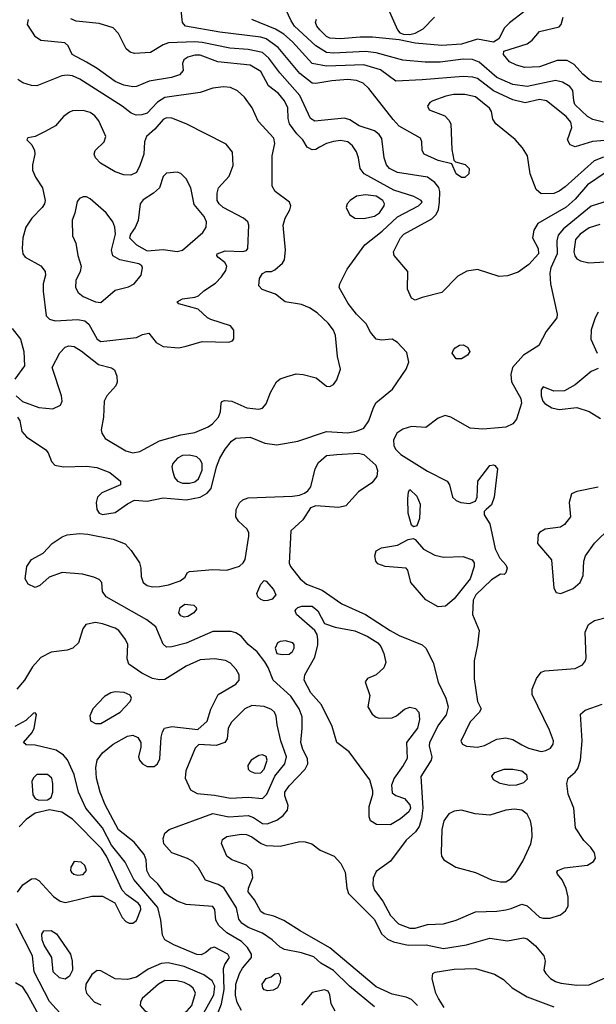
# Model space of a CAD drawing. Extents: x 1173079 to 1307053, y 522583 to 678478.
# Tile 71 of 256: x 1211868 to 1215115, y 539632 to 545171. Entities that reach past the tile are written whole.
import ezdxf

# ---------------------------------------------------------------- set-up
doc = ezdxf.new("R2010")
doc.units = 0

msp = doc.modelspace()

# ---------------------------------------------------------------- linework, layer by layer
at = {"layer": '0CON20XD'}
for points in [[(1215155, 544594.2), (1215095, 544610.3), (1215065, 544626.2), (1214994.7, 544695), (1214987.3, 544715), (1214983.1, 544773.1), (1214965, 544795.3), (1214925, 544820.2), (1214885, 544829.4), (1214725, 544795.7), (1214645, 544806.1), (1214555, 544846.2), (1214455, 544933.1), (1214417.9, 544947.9), (1214365, 544948.4), (1214235, 544931.6), (1214152, 544932), (1214025, 544943.4), (1213875, 544984.4), (1213815, 544993), (1213635, 544983.8), (1213595, 544986.7), (1213534.9, 545024.9), (1213415.3, 545135), (1213397.3, 545165), (1213349.4, 545265)], [(1213911.1, 545305), (1213994.4, 545114.4), (1214007.5, 545097.5), (1214029.2, 545089.2), (1214065, 545088.9), (1214093.9, 545096.1), (1214139.8, 545120.2), (1214204.5, 545185)], [(1214699.8, 544449.7), (1214658.2, 544498.2), (1214548.5, 544585), (1214532.4, 544612.4), (1214524.6, 544655), (1214514.1, 544674.1), (1214435, 544737.5), (1214375, 544749.7), (1214309.9, 544750.1), (1214268.1, 544741.9), (1214193.8, 544715), (1214178, 544705), (1214164, 544685), (1214173.8, 544665), (1214260.9, 544630.9), (1214285, 544606.7), (1214295.4, 544585), (1214302, 544442), (1214312, 544382), (1214322, 544372), (1214376.1, 544356.1), (1214398.6, 544335), (1214396.4, 544303.6), (1214375, 544284.5), (1214355, 544282.7), (1214325.6, 544305), (1214301.2, 544361.2), (1214225, 544379.6), (1214145.8, 544415), (1214134.3, 544435), (1214131.4, 544485), (1214124, 544505), (1214005, 544572.7), (1213970.2, 544610.2), (1213833.1, 544785), (1213801.1, 544815), (1213765, 544829.1), (1213715, 544835.8), (1213625, 544828.3), (1213535, 544811.9), (1213515, 544814.7), (1213445, 544868.4), (1213323.4, 545015), (1213255, 545063.2), (1213225, 545072.1), (1212995, 545101.5), (1212801.9, 545135), (1212784.5, 545155), (1212777.1, 545225)], [(1214715, 545221.9), (1214625, 545154.3), (1214597.5, 545125), (1214565, 545063.3), (1214535.8, 545044.2), (1214445, 545061.6), (1214355, 545033.5), (1214245, 545026.3), (1214095, 545038.9), (1214005, 545057.5), (1213855, 545072.4), (1213785, 545073.2), (1213675, 545063.3), (1213615, 545066.5), (1213595, 545076.6), (1213557.8, 545115), (1213540.4, 545135), (1213533.8, 545155), (1213540, 545175)], [(1211856.4, 542935), (1211868.2, 542915), (1211880, 542855), (1211905.6, 542825.6), (1212015, 542752.2), (1212028.2, 542735), (1212046.9, 542685), (1212065.5, 542665.5), (1212115, 542655.4), (1212245, 542658.9), (1212302.2, 542652.2), (1212375, 542624.3), (1212436.2, 542575), (1212436.1, 542553.9), (1212330.2, 542509.8), (1212305.6, 542485), (1212298.2, 542455), (1212303.3, 542415), (1212315, 542396), (1212335, 542387.1), (1212405, 542398.6), (1212475, 542448.1), (1212515, 542468.6), (1212585, 542463.6), (1212675, 542481.6), (1212805, 542470.8), (1212885, 542485.3), (1212922.7, 542507.3), (1212945.6, 542534.4), (1212976.5, 542655), (1212995, 542704.3), (1213025, 542755.6), (1213060.2, 542799.8), (1213085, 542816.5), (1213165, 542822.9), (1213248.3, 542788.3), (1213315, 542780), (1213435, 542799.6), (1213595, 542855.3), (1213715, 542847.3), (1213765, 542856.7), (1213805.7, 542874.3), (1213834.7, 542915), (1213857.4, 542985), (1213874, 543016), (1213967, 543093), (1214044.2, 543205), (1214060, 543245), (1214048.3, 543298.3), (1213995, 543355.7), (1213965, 543374.3), (1213905, 543368.5), (1213875, 543374.6), (1213843.4, 543413.4), (1213819.5, 543459.5), (1213764.3, 543514.3), (1213717.1, 543575), (1213667.5, 543665), (1213670.8, 543685), (1213711.2, 543768.8), (1213812.1, 543905), (1213908.4, 543981.6), (1213995, 544062.8), (1214114.3, 544125), (1214134, 544145), (1214128, 544155), (1214086.9, 544176.9), (1213975, 544212.5), (1213807.5, 544305), (1213784.5, 544335), (1213776.4, 544395), (1213765, 544428), (1213742.4, 544462.4), (1213715, 544484.4), (1213675, 544492.5), (1213634.6, 544485.4), (1213595, 544475.7), (1213556.5, 544453.5), (1213535, 544441.4), (1213515, 544439.2), (1213487.5, 544455), (1213463.1, 544495), (1213428.9, 544528.9), (1213387.2, 544585), (1213379.1, 544615), (1213378.1, 544675), (1213358.8, 544715), (1213325, 544756.2), (1213268.9, 544798.9), (1213225, 544880), (1213165, 544916.3), (1212984.2, 544934.2), (1212885, 544971.6), (1212855, 544971.9), (1212815, 544960.8), (1212792.2, 544945), (1212785.6, 544925), (1212788.1, 544885), (1212768.3, 544861.7), (1212723.7, 544846.3), (1212596.7, 544825), (1212525.3, 544794.7), (1212505, 544793.8), (1212455, 544803.2), (1212405, 544824.1), (1212305, 544897.3), (1212245, 544931.6), (1212163.1, 544975), (1212140.8, 545025), (1212121.7, 545041.7), (1211987.5, 545055), (1211956.9, 545075), (1211911.9, 545145), (1211918.3, 545171.7)], [(1215165, 544310), (1215065, 544242.4), (1214995, 544162), (1214945, 544117.6), (1214785.6, 544025), (1214762.6, 543987.4), (1214755.6, 543945), (1214787.9, 543885), (1214789.6, 543855), (1214735, 543794.5), (1214675, 543750.6), (1214615, 543730.6), (1214567, 543727), (1214445, 543766.5), (1214385, 543756.4), (1214335, 543727.9), (1214245, 543636.5), (1214135, 543608), (1214095, 543594.3), (1214074.5, 543604.5), (1214052.5, 543655), (1214053.8, 543755), (1213975.8, 543845), (1213972.5, 543865), (1214012.5, 543945), (1214031.2, 543965), (1214188.3, 544051.7), (1214213.9, 544076.1), (1214226.1, 544103.9), (1214232, 544145), (1214234.2, 544205), (1214227.7, 544227.7), (1214205.5, 544255.5), (1214165, 544285.3), (1213995, 544312), (1213949.5, 544335), (1213933.8, 544355), (1213921.1, 544395), (1213907.8, 544502.2), (1213891.5, 544525), (1213865, 544546), (1213778.6, 544575), (1213727.1, 544607.1), (1213696.7, 544616.7), (1213585, 544605.4), (1213530.5, 544600.5), (1213505.3, 544615.3), (1213445.5, 544745.5), (1213332.1, 544872.1), (1213271.7, 544955), (1213235, 544987), (1213155, 545004), (1213051.9, 545011.9), (1212895, 545043.1), (1212855, 545045.9), (1212705, 545040.9), (1212675, 545029.4), (1212605, 544986.7), (1212515, 544980.9), (1212489.2, 544989.2), (1212466.8, 545006.8), (1212423.5, 545093.5), (1212395, 545125.5), (1212315, 545149.3), (1212186.4, 545163.6), (1212156, 545176)], [(1215235, 544497.2), (1215093, 544487), (1214995, 544455.6), (1214968.1, 544468.1), (1214952.9, 544495), (1214977.3, 544565), (1214971.2, 544595), (1214945, 544625.8), (1214834.3, 544715), (1214795, 544722.9), (1214715, 544704.1), (1214645, 544720.7), (1214535, 544771.3), (1214445, 544839.8), (1214418.7, 544848.7), (1214365, 544851.1), (1214135, 544832.6), (1213985.6, 544825.6), (1213898.7, 544888.7), (1213805, 544917.6), (1213595, 544909.2), (1213515, 544925.8), (1213405, 545047.1), (1213355, 545089.6), (1213307.6, 545117.6), (1213175, 545172.7)], [(1215145, 544820.6), (1215095.4, 544825.4), (1215075, 544834.6), (1215038.5, 544865), (1214989.5, 544919.5), (1214950.9, 544940.9), (1214895, 544942.1), (1214795, 544906.1), (1214712.1, 544902.1), (1214666.2, 544915), (1214625.8, 544935), (1214592, 544975), (1214593.3, 544995), (1214725.4, 545034.6), (1214753.8, 545056.2), (1214795, 545105.7), (1214905, 545130.8), (1214917.5, 545145), (1214928.9, 545185)], [(1212505, 542735.4), (1212545, 542742.5), (1212655, 542802.1), (1212775, 542835.7), (1212855, 542850), (1212929.1, 542880.9), (1212953, 542897), (1212988.1, 542935), (1212999.2, 542965), (1213002.5, 543015), (1213006.7, 543023.3), (1213020.8, 543029.2), (1213062.5, 543025), (1213147.3, 542987.3), (1213215, 542980), (1213235, 542986), (1213255, 543011.2), (1213280, 543075), (1213313.8, 543135), (1213335, 543150.8), (1213374, 543165), (1213425, 543178.2), (1213465, 543176.2), (1213536.7, 543156.7), (1213595, 543110), (1213615, 543108), (1213635, 543118.8), (1213654.2, 543145), (1213674.3, 543205.7), (1213657.2, 543277.2), (1213646.5, 543395), (1213634.5, 543425), (1213605.6, 543465), (1213542.9, 543522.9), (1213500.6, 543550.6), (1213455, 543570), (1213363.3, 543585), (1213307.9, 543627.9), (1213232.6, 543652.6), (1213215.4, 543675), (1213218.9, 543715), (1213235, 543743.3), (1213255, 543754.4), (1213285, 543755.7), (1213305, 543763.8), (1213348.3, 543801.7), (1213359.5, 543820.5), (1213364, 543875), (1213351.1, 544015), (1213362.5, 544055), (1213388.8, 544101.2), (1213395.6, 544125), (1213387.8, 544145), (1213307.1, 544205), (1213289.2, 544235), (1213289.5, 544405), (1213304.6, 544475), (1213299.6, 544505), (1213210.8, 544600.8), (1213176.9, 544675), (1213133.3, 544735), (1213095, 544771.1), (1213055, 544790), (1213015, 544793.8), (1212955, 544785.4), (1212885, 544762), (1212685, 544733.1), (1212643.1, 544706.9), (1212585, 544645.6), (1212555, 544635.6), (1212524.4, 544634.4), (1212496.3, 544646.3), (1212445.6, 544685), (1212206.1, 544836.1), (1212165, 544854.7), (1212135, 544859.4), (1212105, 544856), (1211965, 544800), (1211935, 544800.4), (1211886.5, 544816.5), (1211857.8, 544835)], [(1212765, 543326.2), (1212805, 543334.6), (1212895, 543360.5), (1213045, 543357.5), (1213065.7, 543364.3), (1213074.1, 543375.9), (1213074, 543425), (1213055, 543448.8), (1212944.1, 543484.1), (1212925, 543493.3), (1212872.7, 543542.7), (1212765, 543573.5), (1212754, 543585), (1212785, 543600.6), (1212855, 543610), (1212875, 543618.8), (1212904.2, 543645.8), (1212970.3, 543689.7), (1213004, 543725), (1213029.1, 543760.9), (1213033.8, 543785), (1213023.3, 543805), (1212983.3, 543835), (1212977.5, 543845), (1212980, 543855), (1213025, 543870.8), (1213125, 543866.7), (1213145, 543872.5), (1213152.5, 543885), (1213158.1, 544015), (1213152, 544035), (1213128.8, 544055), (1213014.4, 544115), (1212990.5, 544135), (1212980.5, 544155), (1212979.5, 544195), (1212986.5, 544225), (1213048.1, 544291.9), (1213069.4, 544350.6), (1213066.2, 544426.2), (1213031.2, 544471.2), (1212805, 544586.2), (1212725, 544617.3), (1212695, 544618.8), (1212675, 544610), (1212628.8, 544555), (1212582.6, 544515), (1212570, 544485), (1212567.3, 544415), (1212545, 544350.6), (1212525, 544312.5), (1212493.9, 544296.1), (1212455, 544298.2), (1212405, 544315.4), (1212323.8, 544365), (1212295, 544394.5), (1212287.5, 544415), (1212292.4, 544435), (1212343.8, 544485), (1212352.7, 544515), (1212313.1, 544603.1), (1212290.5, 544630.5), (1212265, 544648.8), (1212225, 544659.6), (1212165, 544658.1), (1212148.3, 544651.7), (1212113.9, 544626.1), (1212069.2, 544575), (1212012.3, 544542.3), (1211955, 544514), (1211914.1, 544505.9), (1211907.5, 544495), (1211937.3, 544467.3), (1211952, 544435), (1211954.1, 544414.1), (1211939.4, 544355), (1211939.4, 544325), (1211957.1, 544285), (1211996.7, 544225), (1212010.8, 544155), (1212007.5, 544135), (1211995.4, 544115), (1211935.5, 544055), (1211903.1, 544005), (1211885.8, 543945), (1211882.5, 543885), (1211886, 543855), (1211898.8, 543835), (1211987.2, 543787.2), (1212012, 543755), (1212014, 543735), (1212000.8, 543685), (1212000, 543645), (1212017.1, 543505), (1212035, 543486.9), (1212067.8, 543477.8), (1212195, 543484.7), (1212235, 543478), (1212257.7, 543457.7), (1212303.6, 543375), (1212325, 543360.3), (1212525, 543384.4), (1212560.3, 543399.7), (1212595, 543407.5), (1212636.2, 543356.2), (1212675, 543333.3), (1212765, 543326.2)], [(1215155, 544397.8), (1215102.1, 544377.9), (1214939.2, 544230.8), (1214905, 544205.9), (1214875, 544192.8), (1214805, 544191.9), (1214775.5, 544215.5), (1214742.9, 544305), (1214727.9, 544405), (1214699.8, 544449.7)], [(1212755, 543866.8), (1212785, 543873.9), (1212898.8, 543975), (1212918.2, 544005), (1212920.7, 544035), (1212906, 544065), (1212851, 544131), (1212832.2, 544225), (1212805, 544275.6), (1212775, 544305.8), (1212755, 544314.3), (1212695, 544308.6), (1212675, 544290), (1212654.6, 544225), (1212621.2, 544195), (1212562.7, 544157.3), (1212546.2, 544135), (1212535, 544041.2), (1212517.6, 544002.4), (1212491.2, 543965), (1212486.2, 543945), (1212525.8, 543905), (1212585, 543871.1), (1212675, 543878.6), (1212755, 543866.8)], [(1212325, 543581.1), (1212405, 543650.6), (1212481.3, 543668.7), (1212512, 543685), (1212552.5, 543735), (1212560, 543775), (1212555.9, 543785.9), (1212538.8, 543798.8), (1212431.1, 543821.1), (1212392.2, 543842.2), (1212384.5, 543875), (1212408, 543965), (1212404.3, 544005), (1212393.3, 544035), (1212354.5, 544085), (1212265, 544164.4), (1212245, 544174.4), (1212225, 544174.4), (1212205, 544165.7), (1212191.2, 544148.8), (1212177.9, 544082.1), (1212163.6, 544043.6), (1212166.2, 543955), (1212184.3, 543914.3), (1212194.5, 543845), (1212214.2, 543785), (1212209.2, 543755), (1212184.5, 543705), (1212182.5, 543665), (1212197.3, 543637.3), (1212225, 543613.6), (1212295, 543584.5), (1212325, 543581.1)], [(1213805, 544053.6), (1213865, 544066), (1213894.8, 544085.2), (1213920.8, 544125), (1213922.5, 544135), (1213912.2, 544155), (1213875, 544178.8), (1213815, 544185.9), (1213765, 544178.8), (1213728.1, 544155), (1213711.4, 544135), (1213707.1, 544115), (1213725.5, 544075.5), (1213755.5, 544055.5), (1213805, 544053.6)], [(1215205, 544160), (1215085, 544122.4), (1214930, 543995), (1214900.5, 543959.5), (1214892, 543928), (1214894.8, 543855), (1214858.2, 543775), (1214853.1, 543745), (1214856.8, 543685), (1214894.5, 543515), (1214892.5, 543495), (1214832.7, 543417.3), (1214790.9, 543339.1), (1214705.5, 543284.5), (1214642, 543215), (1214633.8, 543175), (1214638, 543135), (1214689.5, 543039.5), (1214694.4, 543015), (1214665.4, 542925), (1214645, 542896.9), (1214605, 542878.2), (1214564.6, 542875.4), (1214475, 542868.1), (1214405, 542873.1), (1214295, 542936.2), (1214263.9, 542943.9), (1214225, 542930), (1214155, 542877.8), (1214075, 542882.1), (1214025, 542868.5), (1213991.4, 542845), (1213973.3, 542805), (1213974.5, 542775), (1213983.5, 542755), (1214013.5, 542725), (1214165, 542631.3), (1214274.2, 542575), (1214288.6, 542555), (1214304.3, 542485), (1214325, 542465.7), (1214352.5, 542455), (1214400.5, 542449.5), (1214435, 542462.5), (1214443.3, 542485), (1214446.7, 542575), (1214515, 542663.8), (1214535, 542668), (1214544.1, 542664.1), (1214558.8, 542645), (1214540.4, 542485), (1214525, 542442), (1214495, 542416.7), (1214482.5, 542405), (1214483.3, 542385), (1214515.5, 542335), (1214545, 542193.8), (1214571.4, 542141.4), (1214606, 542105), (1214613.3, 542085), (1214605, 542060), (1214595, 542050), (1214575, 542052.5), (1214525, 542020), (1214437.3, 541935), (1214421.4, 541905), (1214418.2, 541825), (1214455.5, 541735), (1214446.2, 541653.8), (1214426.9, 541565), (1214427.3, 541462.7), (1214445.8, 541335.8), (1214466.7, 541295), (1214455.9, 541274.1), (1214405, 541221.2), (1214352.7, 541112.7), (1214361.2, 541095), (1214383.3, 541085), (1214445, 541078.2), (1214485, 541087.8), (1214555.5, 541124.5), (1214605, 541130.8), (1214645, 541122.5), (1214695, 541091.2), (1214733.1, 541073.1), (1214805, 541054.6)], [(1215135, 544020), (1215075, 544000.3), (1215024.6, 543965), (1214998.2, 543935), (1214988.4, 543865), (1214993.2, 543843.2), (1215005, 543825.6), (1215025, 543814.4), (1215072.8, 543802.8), (1215165, 543808.9)], [(1215124.6, 543525.4), (1215108.6, 543495), (1215086.4, 543426.4), (1215084.3, 543374.3), (1215120, 543295)], [(1211826.2, 543435), (1211872.7, 543375), (1211892.2, 543305), (1211895.8, 543225), (1211840.5, 543149.5)], [(1211848.1, 543055), (1211883.9, 543023.9), (1211975, 542989.7), (1212055, 542983.1), (1212097.2, 543002.8), (1212106.7, 543025), (1212103.6, 543055), (1212050.9, 543215), (1212093.1, 543296.9), (1212125, 543330), (1212145, 543336.5), (1212175, 543332.5), (1212215, 543308.5), (1212311.5, 543231.5), (1212385, 543212.5), (1212401.7, 543201.7), (1212415.6, 543165.6), (1212417.7, 543132.3), (1212408.8, 543111.2), (1212358, 543055), (1212344.3, 543025.7), (1212339.2, 542935), (1212327.5, 542865), (1212330, 542845), (1212350, 542815), (1212465, 542745.5), (1212505, 542735.4)], [(1214355, 543262.9), (1214325, 543264), (1214302.9, 543295), (1214310, 543315), (1214320.8, 543325), (1214345, 543340), (1214365, 543342.9), (1214389.8, 543329.8), (1214402.9, 543305), (1214390, 543285), (1214355, 543262.9)], [(1215125, 543210), (1215085, 543192.9), (1214995, 543118), (1214935, 543083.8), (1214875, 543081.2), (1214815, 543106.2), (1214805, 543090), (1214804.6, 543055), (1214814.3, 543025), (1214825, 543012), (1214865, 542988), (1214905, 542978.8), (1215005, 542990), (1215075, 542967.1), (1215137.8, 542927.8)], [(1213865, 539618.2), (1213725, 539734.6), (1213635, 539822.4), (1213564.2, 539864.2), (1213525, 539899.6), (1213455, 539922.5), (1213359.8, 539939.8), (1213335, 539954.4), (1213290.5, 539995), (1213235, 540032.8), (1213155.2, 540065.2), (1213119, 540089), (1213101.9, 540111.9), (1213089.1, 540175), (1213016.7, 540286.7), (1212985.9, 540305.9), (1212915, 540330), (1212875, 540400), (1212843.8, 540435), (1212812.6, 540452.6), (1212724.2, 540485), (1212679.5, 540535), (1212676.7, 540565), (1212685.6, 540594.4), (1212708.8, 540615), (1212955, 540705.8), (1213045, 540686.2), (1213155, 540694.2), (1213184, 540684), (1213235, 540649.3), (1213261.7, 540648.3), (1213315, 540669.1), (1213351.4, 540695), (1213375.7, 540725), (1213378.8, 540751.2), (1213360, 540805), (1213361.2, 540825), (1213385, 540861.1), (1213475.5, 540954.5), (1213490.6, 540985), (1213487.8, 541015), (1213462.3, 541065), (1213450.4, 541105), (1213459.1, 541185), (1213458.6, 541248.6), (1213441.5, 541295), (1213395, 541365.5), (1213295.8, 541455.8), (1213267.9, 541527.9), (1213249.1, 541559.1), (1213204.7, 541614.7), (1213155, 541657.1), (1213115, 541704.2), (1213085, 541722.9), (1213059.4, 541729.4), (1212955, 541728.7), (1212805, 541663.3), (1212725, 541642.5), (1212695, 541640.8), (1212675, 541658), (1212634.6, 541755), (1212584.3, 541795), (1212354.7, 541924.7), (1212334.4, 541955), (1212331.4, 542005), (1212315, 542022.2), (1212285.2, 542035.2), (1212222.2, 542052.2), (1212107.9, 542062.1), (1212034.7, 542035.3), (1211981.2, 541988.8), (1211955, 541976.9), (1211916.3, 541996.3), (1211898.1, 542025), (1211908.2, 542095), (1211935, 542133.8), (1211999.5, 542170.5), (1212051.1, 542225), (1212108.1, 542261.9), (1212135, 542272.9), (1212205, 542280), (1212252.5, 542277.5), (1212395, 542249.4), (1212461.9, 542221.9), (1212496.5, 542185), (1212542.5, 542115), (1212550.5, 542085), (1212551.1, 542038.9), (1212563.3, 542005), (1212585, 541988.2), (1212615, 541981.1), (1212655, 541983.1), (1212705, 541991.2), (1212770.8, 542015), (1212798.8, 542035), (1212810.7, 542059.3), (1212823.3, 542066.7), (1212955, 542078.9), (1213035, 542074), (1213105, 542097.8), (1213125.7, 542115), (1213136.7, 542135), (1213158.2, 542265), (1213158.2, 542285), (1213149.1, 542305), (1213100.9, 542350.8), (1213085.4, 542375), (1213087.1, 542415), (1213106, 542454), (1213125, 542471.1), (1213155, 542481.2), (1213405, 542490.5), (1213443.6, 542496.4), (1213471.7, 542508.3), (1213489.8, 542520.2), (1213507, 542543), (1213531.5, 542645), (1213550.6, 542679.4), (1213595, 542718.8), (1213654, 542726)], [(1212825, 542563.7), (1212855, 542572.4), (1212875, 542587.5), (1212895, 542637.5), (1212895.2, 542675), (1212885, 542695.4), (1212865, 542712.3), (1212825, 542721.5), (1212785, 542719.1), (1212755.9, 542704.1), (1212730.9, 542675), (1212725.4, 542655), (1212728.5, 542635), (1212740.4, 542595), (1212756.9, 542575), (1212785, 542563.7), (1212825, 542563.7)], [(1213654, 542726), (1213775, 542732.5), (1213805.7, 542725), (1213872.5, 542665), (1213883.1, 542635), (1213879.1, 542600.9), (1213851.1, 542565), (1213776.6, 542515), (1213703.7, 542436.3), (1213665, 542426.9), (1213535, 542435.8), (1213506.2, 542425), (1213462.8, 542357.2), (1213394.4, 542295), (1213384.7, 542114.7), (1213392.9, 542095), (1213447.7, 542025), (1213483.6, 541995), (1213571.3, 541961.3), (1213681.4, 541885), (1213815, 541824.7), (1213954.8, 541734.8), (1214005, 541706.7), (1214135, 541654), (1214155, 541636), (1214195.4, 541555), (1214224.8, 541444.8), (1214267.5, 541355), (1214281.1, 541305), (1214268.8, 541261.2), (1214226.8, 541205), (1214174.7, 541105), (1214172.8, 541085), (1214187.9, 541025), (1214185.6, 541005.6), (1214126.4, 540913.6), (1214138.1, 540735), (1214130.7, 540675), (1214117.1, 540632.9), (1214097.3, 540602.7), (1214045, 540556.1), (1213955, 540438), (1213875, 540380), (1213858.5, 540341.5), (1213857.1, 540305), (1213865.5, 540275), (1213912.8, 540212.8), (1213955, 540131.1), (1214000.5, 540085), (1214065, 540060), (1214095, 540060.8), (1214165, 540081.8), (1214255, 540084.6), (1214326.2, 540105), (1214435, 540152.3), (1214555, 540156.9), (1214605.4, 540164.6), (1214635, 540170.5), (1214695.8, 540195.8), (1214725, 540185.7), (1214795, 540122.9), (1214815, 540116.9), (1214855, 540117.3), (1214913.9, 540136.1), (1214941.5, 540158.5), (1214956.7, 540185), (1214955.6, 540235), (1214944.5, 540284.5), (1214922.7, 540332.7), (1214896.7, 540365), (1214892.5, 540375), (1214897.5, 540385), (1214935, 540400), (1215065, 540414.6), (1215099.1, 540435), (1215110.8, 540455), (1215104.6, 540485), (1215084.4, 540515), (1215043.8, 540553.8), (1214997.8, 540625), (1214987.5, 540735), (1214955.4, 540815), (1214948.1, 540875), (1214955.8, 540905), (1214995, 540938.6), (1215010.3, 540959.7), (1215025.3, 541005), (1215034.2, 541115), (1215026.2, 541265), (1215052.8, 541287.2), (1215148.5, 541321.5)], [(1214085, 542317.5), (1214075, 542327.5), (1214055.8, 542395.8), (1214054.3, 542475.7), (1214057.5, 542515), (1214065, 542527.5), (1214105, 542490), (1214123.8, 542445), (1214120, 542365), (1214105, 542323.3), (1214085, 542317.5)], [(1215125, 542542), (1215005, 542518), (1214975, 542503.3), (1214962.5, 542455), (1214969.2, 542375), (1214935, 542331.2), (1214912.7, 542317.3), (1214827.5, 542305), (1214795, 542286.7), (1214786.7, 542275), (1214784, 542225), (1214862.7, 542132.7), (1214875, 541972.5), (1214889.5, 541949.5), (1214915, 541944.2)], [(1214915, 541944.2), (1214985, 541972), (1215024, 542005), (1215040, 542045), (1215043.8, 542125), (1215053.3, 542155), (1215104.3, 542225.7), (1215193.8, 542315)], [(1214225, 541868), (1214155, 541908.6), (1214070.9, 542005), (1214053.9, 542073.9), (1214045, 542086.7), (1213925, 542094.5), (1213885, 542110), (1213872.9, 542125), (1213867.5, 542155), (1213875.7, 542184.3), (1213905, 542200.6), (1213994.4, 542215.6), (1214055, 542246.2), (1214083, 542253), (1214095, 542247.5), (1214141.9, 542191.9), (1214205, 542158.5), (1214255, 542147.9), (1214365, 542151.4), (1214415, 542132), (1214426.3, 542116.3), (1214427.8, 542095), (1214403.8, 542025), (1214315, 541912.9), (1214265, 541872), (1214225, 541868)], [(1213245, 541902), (1213225, 541908.8), (1213208.8, 541925), (1213204.1, 541944.1), (1213226.2, 541995), (1213245, 542015.8), (1213255, 542013.3), (1213296.7, 541965), (1213310, 541935), (1213288.8, 541911.2), (1213265, 541904), (1213245, 541902)], [(1212795, 541810), (1212775, 541818), (1212764.4, 541835), (1212770.8, 541865), (1212797, 541883), (1212847.7, 541877.7), (1212862.5, 541865), (1212863.3, 541855), (1212848.8, 541835), (1212815, 541813.3), (1212795, 541810)], [(1213955, 540642.5), (1213876.2, 540643.8), (1213843.3, 540665), (1213836.4, 540686.4), (1213836.2, 540745), (1213855.9, 540814.1), (1213855.9, 540834.1), (1213838.6, 540895), (1213722.7, 541052.7), (1213653.1, 541105), (1213626.9, 541195), (1213567.8, 541317.8), (1213508.2, 541385), (1213469.4, 541455), (1213474.1, 541485), (1213529.2, 541585), (1213547.5, 541655), (1213547.1, 541685), (1213542.9, 541712.9), (1213530, 541735), (1213427.5, 541825), (1213420, 541845), (1213423.8, 541855), (1213433.3, 541865), (1213457.5, 541872.5), (1213515, 541871.3), (1213546.6, 541845), (1213584.5, 541774.5), (1213643.9, 541753.9), (1213755, 541732.8), (1213823.7, 541703.7), (1213885.4, 541665), (1213901.2, 541645), (1213919.1, 541605), (1213930, 541555), (1213918.1, 541525), (1213875, 541485.7), (1213826.7, 541465), (1213813.6, 541446.4), (1213838.8, 541368.8), (1213828, 541305), (1213852.9, 541265), (1213875, 541246.9), (1213892, 541242), (1213965, 541243.3), (1213990, 541255), (1214035, 541293.1), (1214065, 541304.4), (1214097, 541297), (1214115.6, 541275), (1214119.6, 541235), (1214108.4, 541185), (1214045.4, 541104.6), (1214050, 541015), (1214028, 540975), (1213975.6, 540905), (1213961.2, 540865), (1213965, 540822.5), (1213986.1, 540806.1), (1214035, 540790), (1214065.3, 540755), (1214067.8, 540735), (1214060, 540715), (1214012, 540675), (1213955, 540642.5)], [(1214805, 541054.6), (1214830.6, 541059.4), (1214856.2, 541073.8), (1214871.4, 541095), (1214873.1, 541115), (1214850.5, 541175), (1214753.1, 541375), (1214754.4, 541405), (1214777.1, 541465), (1214805, 541500), (1214825, 541509.2), (1214995, 541522), (1215037.3, 541542.7), (1215053.3, 541565), (1215057.7, 541582.3), (1215052.9, 541725), (1215071.3, 541768.7), (1215105, 541790.8), (1215258.3, 541831.7)], [(1213117.3, 539597.3), (1213093.3, 539643.3), (1213083.9, 539683.9), (1213084.4, 539745), (1213104.8, 539805), (1213122.5, 539835), (1213173.4, 539895), (1213173.5, 539915), (1213151.5, 539951.5), (1213117.7, 539985), (1213034.1, 540034.1), (1212989.4, 540075), (1212972.3, 540105), (1212967.7, 540165), (1212955, 540183.3), (1212805, 540193.2), (1212755, 540212.4), (1212685.4, 540255), (1212645, 540310), (1212600.4, 540350.4), (1212584.7, 540385), (1212580.7, 540445), (1212568.9, 540475), (1212512.7, 540545), (1212425, 540614.6), (1212349.4, 540755), (1212320.7, 540825), (1212300, 540905), (1212296.2, 540965), (1212303.8, 541005), (1212333.5, 541046.5), (1212393.5, 541095), (1212475, 541140.7), (1212505, 541146.1), (1212532.9, 541132.9), (1212550, 541105), (1212550.7, 541079.3), (1212537.3, 541025), (1212542.5, 541005), (1212560, 540985), (1212585, 540970.4), (1212625, 540970.5), (1212644.6, 540985.4), (1212657.3, 541012.7), (1212664.5, 541135), (1212671.5, 541165), (1212684.3, 541185), (1212725, 541194.4), (1212871.7, 541178.3), (1212924.1, 541225.9), (1212945, 541293.3), (1212985.8, 541375), (1213085, 541433.3), (1213103.6, 541456.4), (1213103.5, 541485), (1213087.8, 541515), (1213055, 541550.6), (1213026.2, 541566.2), (1212965, 541576.4), (1212885, 541569.6), (1212805, 541534.7), (1212685, 541458.9), (1212655, 541456.8), (1212615, 541465.5), (1212555.3, 541495.3), (1212482.9, 541545), (1212473.3, 541575), (1212477, 541657), (1212464.6, 541684.6), (1212425.6, 541735), (1212405, 541747.9), (1212335, 541772.7), (1212295, 541779.4), (1212240.3, 541769.7), (1212224, 541745), (1212200, 541665), (1212167.5, 541635), (1212135, 541623.8), (1212045, 541613.9), (1211986.3, 541583.7), (1211939.5, 541530.5), (1211895.5, 541455), (1211851.4, 541405)], [(1213345, 541600), (1213385, 541602), (1213405, 541616.2), (1213414.2, 541635), (1213412.9, 541655), (1213405.7, 541665), (1213365, 541676.7), (1213335, 541674.2), (1213318.8, 541665), (1213306, 541635), (1213316.2, 541606.2), (1213345, 541600)], [(1212295, 541211.2), (1212325, 541212), (1212433.6, 541276.4), (1212490, 541335), (1212498, 541355), (1212490.9, 541370.9), (1212456.6, 541386.6), (1212405, 541389.6), (1212381.2, 541385), (1212345, 541364), (1212280, 541295), (1212263.8, 541255), (1212267, 541227), (1212295, 541211.2)], [(1212945.9, 539485), (1213004.9, 539635.1), (1213019.1, 539715), (1213015.7, 539834.3), (1213022.8, 539857.2), (1213049.1, 539895), (1213040.6, 539915), (1212965, 539954.4), (1212945, 539948.6), (1212916.7, 539923.3), (1212889.8, 539910.2), (1212865, 539912.5), (1212736.3, 539966.3), (1212685.7, 539995), (1212672.1, 540022.1), (1212662.3, 540105), (1212646.3, 540176.3), (1212510.7, 540335), (1212462.2, 540432.2), (1212385, 540528.4), (1212334.8, 540625), (1212240.6, 540735), (1212198.7, 540825), (1212174.8, 540925), (1212137.1, 541007.1), (1212114.2, 541034.2), (1212072.6, 541062.6), (1211955, 541090), (1211905, 541091.2), (1211890, 541105), (1211938.8, 541161.2), (1211950, 541185), (1211963, 541263), (1211955, 541272.5), (1211945, 541270), (1211901.7, 541228.3), (1211841.2, 541195)], [(1213235, 540790.9), (1213259.1, 540815), (1213305.2, 540915), (1213360.4, 540985), (1213370.4, 541025), (1213339.1, 541115), (1213317.8, 541205), (1213313, 541253), (1213302.5, 541275), (1213285, 541290), (1213245, 541308.1), (1213175, 541312.5), (1213135.5, 541294.5), (1213060.9, 541219.1), (1213041.2, 541185), (1213036.2, 541125), (1213023.3, 541105), (1212975, 541089.2), (1212877, 541093), (1212856.1, 541073.9), (1212804, 540945), (1212798.8, 540905), (1212829.5, 540839.5), (1212867.4, 540817.4), (1212965, 540809.4), (1213055, 540792.9), (1213155, 540797.1), (1213235, 540790.9)], [(1213193.3, 540933.3), (1213225, 540934.4), (1213245.3, 540955), (1213262, 541005), (1213255.7, 541025.7), (1213235, 541036.7), (1213215, 541032.1), (1213172, 541005), (1213152.5, 540975), (1213153.8, 540955), (1213165, 540943.8), (1213193.3, 540933.3)], [(1214625, 540862.8), (1214574, 540875), (1214535.8, 540895), (1214525.8, 540915), (1214543.9, 540936.1), (1214595.3, 540954.7), (1214645, 540955.9), (1214695.3, 540945.3), (1214722.2, 540925), (1214725, 540898.8), (1214705, 540879.1), (1214665, 540864.7), (1214625, 540862.8)], [(1211975, 540780), (1212025, 540782), (1212044.4, 540795.6), (1212054.4, 540825), (1212055.4, 540875.4), (1212048.5, 540905), (1212025, 540924.4), (1211965, 540924.4), (1211945, 540907.1), (1211936.4, 540885), (1211941.3, 540811.3), (1211955, 540790.8), (1211975, 540780)], [(1211856.6, 540263.4), (1211885.2, 540304.8), (1211935, 540338.2), (1211955, 540339.6), (1211975, 540328.9), (1212059.1, 540239.1), (1212095, 540212.5), (1212124.6, 540204.6), (1212150.1, 540209.9), (1212275, 540241.4), (1212335, 540240.4), (1212403.2, 540203.2), (1212445, 540120), (1212465, 540098.5), (1212485, 540088.2), (1212505, 540089.1), (1212525, 540104.4), (1212551, 540165), (1212547.5, 540185), (1212535, 540201.9), (1212468.7, 540248.7), (1212445.2, 540275.2), (1212355.9, 540465), (1212327.9, 540507.9), (1212164.5, 540674.5), (1212105, 540713.2), (1212035, 540726.5), (1211955, 540706.7), (1211905, 540671.5), (1211865, 540630)], [(1214575, 540321.1), (1214605, 540322.2), (1214635, 540339.6), (1214655.8, 540365), (1214701.8, 540438.2), (1214745.3, 540535), (1214753.1, 540575), (1214752.4, 540625), (1214743.7, 540663.7), (1214725, 540701.4), (1214695, 540724.4), (1214655, 540730.4), (1214605, 540723.8), (1214515, 540696.2), (1214433, 540703), (1214355, 540724.3), (1214315, 540718), (1214285, 540703.8), (1214257.1, 540665), (1214244.6, 540615), (1214241.1, 540485), (1214243.8, 540465), (1214255.5, 540445), (1214324, 540404), (1214435, 540373.3), (1214525, 540332.3), (1214575, 540321.1)], [(1214108.7, 539625), (1214075, 539660), (1214045, 539672.7), (1213965, 539689.6), (1213875, 539730.3), (1213615, 539950.5), (1213446.5, 540045), (1213354.7, 540104.7), (1213298.3, 540128.3), (1213245, 540141.6), (1213225, 540154.7), (1213189.4, 540219.4), (1213155.4, 540265), (1213156.9, 540285), (1213180.6, 540345), (1213174.7, 540385), (1213144.8, 540414.8), (1213062.9, 540445), (1213033.6, 540465), (1213003.8, 540536.2), (1213010.3, 540559.7), (1213033.8, 540576.2), (1213115, 540589.7), (1213145, 540587.1), (1213175, 540574.1), (1213226.9, 540536.9), (1213255, 540526), (1213335, 540522.5), (1213445, 540547.5), (1213476.2, 540546.2), (1213513.8, 540535), (1213560.3, 540500.3), (1213638.9, 540465), (1213676.2, 540425), (1213700, 540375), (1213709.3, 540285), (1213720, 540255), (1213865, 540108.9), (1213905, 540028.1), (1213938.2, 539998.2), (1213973.2, 539983.2), (1214055, 539964.3), (1214156.8, 539966.8), (1214255, 539947.2), (1214383.5, 539966.5), (1214515, 540004.6), (1214615, 539988.5), (1214705, 540005.5), (1214725, 540001.5), (1214771.5, 539961.5), (1214819.4, 539905), (1214826.9, 539875), (1214820, 539825), (1214830, 539805), (1214857.4, 539777.4), (1214885, 539760.5), (1214915, 539751.8), (1215005, 539739.4), (1215075, 539741.1), (1215165, 539781.2)], [(1212195, 540358.6), (1212225, 540363.1), (1212244, 540385), (1212235, 540413.3), (1212215, 540431.2), (1212173.9, 540436.1), (1212155.9, 540404.1), (1212154.2, 540385), (1212160, 540375), (1212173.7, 540363.7), (1212195, 540358.6)], [(1212113.2, 539563.2), (1212035, 539647.3), (1211949.3, 539815), (1211939.8, 539905), (1211847.4, 540085)], [(1212125, 539773.8), (1212091.8, 539781.8), (1212057.3, 539815), (1212049.6, 539895), (1212005.8, 539965), (1211994.7, 539995), (1211992.5, 540027.5), (1212004.3, 540045.7), (1212045, 540047.5), (1212075, 540027.9), (1212154.4, 539914.4), (1212164.3, 539875), (1212164.7, 539825), (1212149.3, 539790.7), (1212125, 539773.8)], [(1212895, 539567.2), (1212960.5, 539685), (1212966.7, 539735), (1212952.4, 539765), (1212905, 539798.9), (1212794.7, 539845.3), (1212703.7, 539866.3), (1212665, 539861.7), (1212590.8, 539829.2), (1212525.6, 539784.4), (1212475, 539771.1), (1212405, 539775.3), (1212325, 539820.9), (1212305, 539822.2), (1212275, 539800), (1212240.4, 539745), (1212237.9, 539717.9), (1212244.6, 539695), (1212287, 539647), (1212325, 539628.5)], [(1214258.1, 539615), (1214225.4, 539665), (1214210.8, 539695), (1214190.6, 539775), (1214195, 539806.2), (1214207.1, 539812.9), (1214315, 539829.7), (1214435, 539834.6), (1214542.1, 539802.1), (1214592.6, 539772.6), (1214640.6, 539725), (1214725, 539674.6), (1214875, 539618.1)], [(1213265, 539708), (1213245, 539713.8), (1213236.2, 539725), (1213234.2, 539745), (1213255, 539776.7), (1213283.6, 539786.4), (1213305, 539803.3), (1213325, 539806.7), (1213336.2, 539785), (1213334, 539755), (1213318.8, 539725), (1213295, 539712), (1213265, 539708)], [(1211985.3, 539555), (1211910.7, 539690.7), (1211885, 539728.2), (1211845, 539753.3)], [(1212705, 539553.4), (1212782.8, 539577.2), (1212810.4, 539595), (1212837.8, 539625), (1212858.5, 539695), (1212845, 539722.2), (1212825, 539739.3), (1212795, 539754.7), (1212755, 539765.3), (1212685, 539766.3), (1212648.8, 539745), (1212557.9, 539665), (1212547.7, 539645), (1212546.8, 539625), (1212573.3, 539595), (1212635, 539564.3), (1212675, 539553.8), (1212705, 539553.4)], [(1213644.3, 539594.3), (1213620.9, 539635), (1213614.2, 539685.8), (1213605, 539705.7), (1213585, 539714.4), (1213515, 539698.2), (1213455, 539627.8)]]:
    msp.add_lwpolyline(points, dxfattribs=at)

doc.saveas('drawing.dxf')
